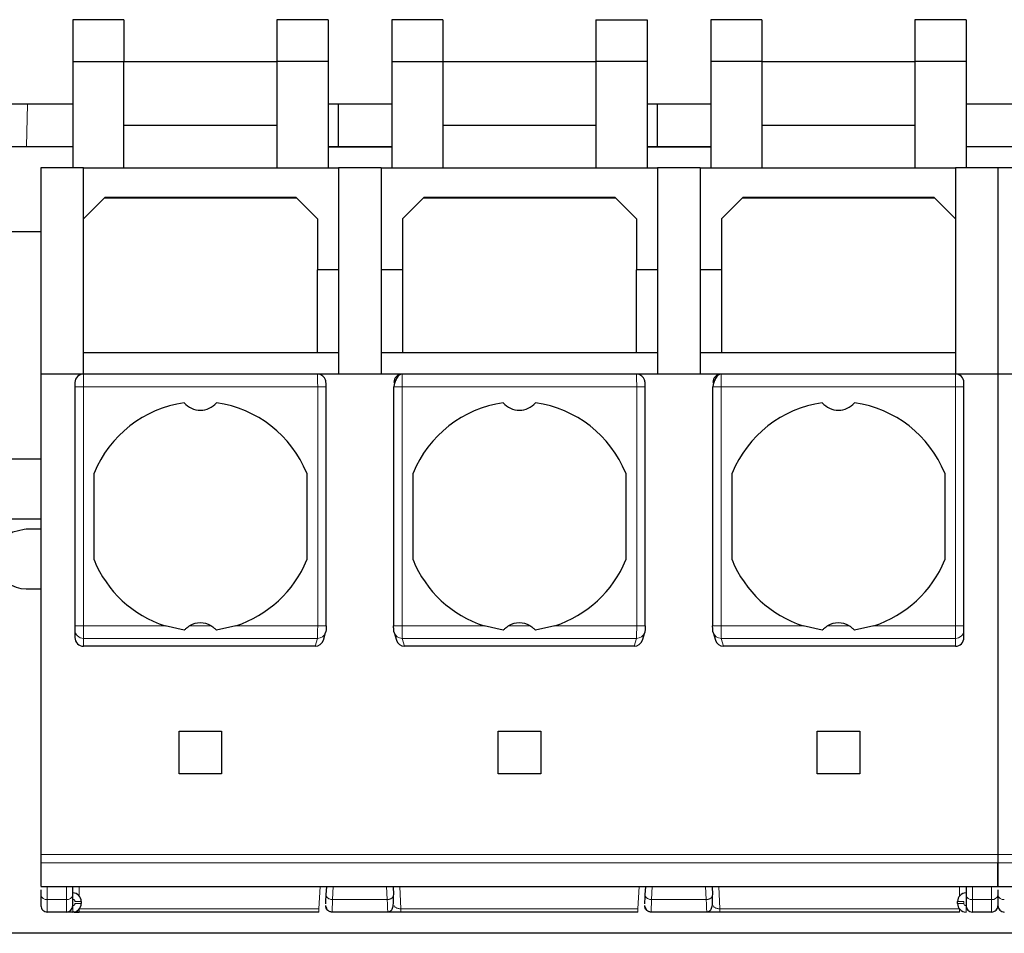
# Model space of a CAD drawing. Header units: millimetres. Extents: x 5 to 418, y 2 to 292.
# Tile 3 of 32: x 65 to 88, y 53 to 74. Entities that reach past the tile are written whole.
import ezdxf

# ---------------------------------------------------------------- set-up
doc = ezdxf.new("R2010")
doc.units = ezdxf.units.MM

msp = doc.modelspace()

# ---------------------------------------------------------------- linework, layer by layer
at = {"color": 7, "linetype": 'Continuous', "lineweight": 25}
for p, q in [((66.153, 74.113), (66.153, 73.13)), ((67.353, 74.113), (66.153, 74.113)), ((67.353, 74.113), (67.353, 73.13)), ((72.153, 74.113), (70.953, 74.113)), ((70.953, 74.113), (70.953, 73.13)), ((72.153, 74.113), (72.153, 73.13)), ((73.653, 74.113), (73.653, 73.13)), ((74.853, 74.113), (73.653, 74.113)), ((74.853, 74.113), (74.853, 73.13)), ((78.453, 74.113), (79.653, 74.113)), ((78.453, 74.113), (78.453, 73.13)), ((79.653, 74.113), (79.653, 73.13)), ((81.153, 74.113), (81.153, 73.13)), ((82.353, 74.113), (81.153, 74.113)), ((82.353, 74.113), (82.353, 73.13)), ((87.153, 74.113), (85.953, 74.113)), ((85.953, 74.113), (85.953, 73.13)), ((87.153, 74.113), (87.153, 73.13)), ((66.153, 73.13), (67.353, 73.13)), ((66.153, 73.13), (66.153, 70.63)), ((67.353, 70.63), (67.353, 73.13)), ((67.353, 73.13), (70.953, 73.13)), ((72.153, 73.13), (70.953, 73.13)), ((70.953, 73.13), (70.953, 70.63)), ((72.153, 73.13), (72.153, 70.63)), ((73.653, 73.13), (74.853, 73.13)), ((73.653, 73.13), (73.653, 70.63)), ((74.853, 73.13), (74.853, 70.63)), ((74.853, 73.13), (78.453, 73.13)), ((79.653, 73.13), (78.453, 73.13)), ((78.453, 73.13), (78.453, 70.63)), ((79.653, 73.13), (79.653, 70.63)), ((82.353, 73.13), (81.153, 73.13)), ((81.153, 73.13), (81.153, 70.63)), ((82.353, 73.13), (82.353, 70.63)), ((82.353, 73.13), (85.953, 73.13)), ((87.153, 73.13), (85.953, 73.13)), ((85.953, 73.13), (85.953, 70.63)), ((87.153, 73.13), (87.153, 70.63)), ((66.153, 72.13), (57.793, 72.13)), ((73.653, 72.13), (72.153, 72.13)), ((72.403, 71.13), (72.403, 72.13)), ((81.153, 72.13), (79.653, 72.13)), ((79.903, 71.13), (79.903, 72.13)), ((88.653, 72.13), (87.153, 72.13)), ((67.353, 71.63), (70.953, 71.63)), ((74.853, 71.63), (78.453, 71.63)), ((82.353, 71.63), (85.953, 71.63)), ((63.903, 71.13), (66.153, 71.13)), ((72.153, 71.13), (73.653, 71.13)), ((72.153, 71.12), (73.653, 71.12)), ((79.653, 71.13), (81.153, 71.13)), ((79.653, 71.12), (81.153, 71.12)), ((87.153, 71.13), (88.653, 71.13)), ((66.403, 70.63), (65.403, 70.63)), ((65.403, 70.63), (65.403, 65.78)), ((66.403, 65.78), (66.403, 70.63)), ((66.403, 70.63), (72.403, 70.63)), ((73.403, 70.63), (72.403, 70.63)), ((72.403, 70.63), (72.403, 65.78)), ((73.403, 70.63), (73.403, 65.78)), ((73.403, 70.63), (79.903, 70.63)), ((80.903, 70.63), (79.903, 70.63)), ((79.903, 70.63), (79.903, 65.78)), ((80.903, 70.63), (80.903, 65.78)), ((80.903, 70.63), (86.903, 70.63)), ((87.903, 70.63), (86.903, 70.63)), ((86.903, 70.63), (86.903, 65.78)), ((88.903, 70.63), (87.903, 70.63)), ((87.903, 70.63), (87.903, 65.78)), ((66.903, 69.93), (66.403, 69.43)), ((71.416, 69.917), (66.89, 69.917)), ((71.403, 69.93), (66.903, 69.93)), ((71.903, 69.43), (71.403, 69.93)), ((74.403, 69.93), (73.903, 69.43)), ((78.916, 69.917), (74.39, 69.917)), ((78.903, 69.93), (74.403, 69.93)), ((79.403, 69.43), (78.903, 69.93)), ((81.903, 69.93), (81.403, 69.43)), ((86.416, 69.917), (81.89, 69.917)), ((86.403, 69.93), (81.903, 69.93)), ((86.903, 69.43), (86.403, 69.93)), ((71.903, 69.43), (71.903, 68.23)), ((73.903, 69.43), (73.903, 68.23)), ((79.403, 69.43), (79.403, 68.23)), ((81.403, 69.43), (81.403, 68.23)), ((63.903, 69.13), (65.403, 69.13)), ((72.403, 68.23), (71.903, 68.23)), ((71.903, 66.28), (71.903, 68.23)), ((73.903, 68.23), (73.403, 68.23)), ((73.903, 68.23), (73.903, 66.28)), ((79.903, 68.23), (79.403, 68.23)), ((79.403, 66.28), (79.403, 68.23)), ((81.403, 68.23), (80.903, 68.23)), ((81.403, 68.23), (81.403, 66.28)), ((71.903, 66.28), (66.403, 66.28)), ((72.403, 66.28), (71.903, 66.28)), ((73.903, 66.28), (73.403, 66.28)), ((79.403, 66.28), (73.903, 66.28)), ((79.903, 66.28), (79.403, 66.28)), ((81.403, 66.28), (80.903, 66.28)), ((86.903, 66.28), (81.403, 66.28)), ((65.403, 65.78), (65.403, 54.48)), ((66.403, 65.78), (65.403, 65.78)), ((71.905, 65.78), (66.403, 65.78)), ((73.901, 65.78), (71.905, 65.78)), ((79.405, 65.78), (73.901, 65.78)), ((81.401, 65.78), (79.405, 65.78)), ((86.903, 65.78), (81.401, 65.78)), ((87.903, 65.78), (86.903, 65.78)), ((87.903, 65.78), (87.903, 54.48)), ((88.903, 65.78), (87.903, 65.78)), ((66.203, 65.58), (66.203, 65.48)), ((87.103, 65.48), (87.103, 65.58)), ((66.203, 65.48), (66.203, 59.861)), ((72.11, 59.86), (72.11, 65.48)), ((73.696, 65.483), (73.696, 59.861)), ((79.61, 59.86), (79.61, 65.48)), ((81.196, 65.483), (81.196, 59.861)), ((87.103, 59.861), (87.103, 65.48)), ((65.403, 63.78), (48.753, 63.78)), ((66.653, 61.411), (66.653, 63.45)), ((71.653, 63.45), (71.653, 61.411)), ((74.153, 61.411), (74.153, 63.45)), ((79.153, 63.45), (79.153, 61.411)), ((81.653, 61.411), (81.653, 63.45)), ((86.653, 63.45), (86.653, 61.411)), ((48.753, 62.38), (65.403, 62.38)), ((65.403, 62.13), (65.053, 62.13)), ((65.053, 60.73), (65.403, 60.73)), ((66.203, 59.763), (66.203, 59.584)), ((68.774, 59.757), (68.322, 59.861)), ((69.984, 59.861), (69.531, 59.757)), ((76.274, 59.757), (75.822, 59.861)), ((77.484, 59.861), (77.031, 59.757)), ((83.774, 59.757), (83.322, 59.861)), ((84.984, 59.861), (84.531, 59.757)), ((87.103, 59.584), (87.103, 59.763)), ((72.044, 59.527), (72.098, 59.706)), ((73.708, 59.706), (73.761, 59.527)), ((79.544, 59.527), (79.598, 59.706)), ((81.208, 59.706), (81.261, 59.527)), ((71.851, 59.38), (66.403, 59.38)), ((79.351, 59.38), (73.955, 59.38)), ((86.903, 59.38), (81.455, 59.38)), ((68.653, 57.38), (69.653, 57.38)), ((68.653, 56.38), (68.653, 57.38)), ((69.653, 57.38), (69.653, 56.38)), ((76.153, 57.38), (77.153, 57.38)), ((76.153, 56.38), (76.153, 57.38)), ((77.153, 57.38), (77.153, 56.38)), ((83.653, 57.38), (84.653, 57.38)), ((83.653, 56.38), (83.653, 57.38)), ((84.653, 57.38), (84.653, 56.38)), ((69.653, 56.38), (68.653, 56.38)), ((77.153, 56.38), (76.153, 56.38)), ((84.653, 56.38), (83.653, 56.38)), ((65.403, 54.48), (65.403, 54.29)), ((87.903, 54.48), (87.903, 54.29)), ((65.403, 53.735), (87.903, 53.735)), ((66.153, 53.529), (66.153, 53.735)), ((72.111, 53.537), (72.122, 53.735)), ((73.684, 53.735), (73.694, 53.537)), ((79.611, 53.537), (79.622, 53.735)), ((81.184, 53.735), (81.194, 53.537)), ((87.153, 53.735), (87.153, 53.529)), ((87.903, 53.735), (110.403, 53.735)), ((65.403, 53.654), (65.403, 53.529)), ((87.903, 53.654), (87.903, 53.529)), ((87.903, 53.61), (87.903, 53.529)), ((66.353, 53.38), (66.353, 53.33)), ((72.099, 53.26), (72.121, 53.221)), ((79.599, 53.26), (79.621, 53.221)), ((86.953, 53.33), (86.953, 53.38)), ((66.003, 53.13), (65.553, 53.13)), ((71.94, 53.13), (66.303, 53.13)), ((73.558, 53.13), (72.248, 53.13)), ((79.44, 53.13), (73.866, 53.13)), ((81.058, 53.13), (79.748, 53.13)), ((87.003, 53.13), (81.366, 53.13)), ((87.753, 53.13), (87.303, 53.13)), ((137.903, 52.63), (37.903, 52.63))]:
    msp.add_line(p, q, dxfattribs=at)
at = {"color": 7, "linetype": 'Continuous', "lineweight": 18}
for p, q in [((65.063, 71.13), (65.086, 72.13)), ((66.403, 65.78), (66.403, 65.48)), ((86.903, 65.48), (86.903, 65.78)), ((66.403, 65.48), (66.203, 65.48)), ((66.403, 65.48), (66.403, 59.861)), ((66.403, 65.48), (71.91, 65.48)), ((71.91, 65.48), (71.91, 59.861)), ((72.11, 65.48), (71.91, 65.48)), ((73.896, 59.861), (73.896, 65.48)), ((73.896, 65.48), (79.41, 65.48)), ((79.41, 65.48), (79.41, 59.861)), ((79.61, 65.48), (79.41, 65.48)), ((81.396, 59.861), (81.396, 65.48)), ((81.396, 65.48), (86.903, 65.48)), ((86.903, 59.861), (86.903, 65.48)), ((87.103, 65.48), (86.903, 65.48)), ((66.203, 59.861), (66.403, 59.861)), ((68.322, 59.861), (66.403, 59.861)), ((66.403, 59.566), (66.403, 59.861)), ((69.406, 59.861), (68.899, 59.861)), ((71.91, 59.861), (69.984, 59.861)), ((73.696, 59.861), (73.896, 59.861)), ((75.822, 59.861), (73.896, 59.861)), ((76.906, 59.861), (76.399, 59.861)), ((79.41, 59.861), (77.484, 59.861)), ((81.196, 59.861), (81.396, 59.861)), ((83.322, 59.861), (81.396, 59.861)), ((84.406, 59.861), (83.899, 59.861)), ((86.903, 59.861), (84.984, 59.861)), ((86.903, 59.566), (86.903, 59.861)), ((86.903, 59.861), (87.103, 59.861)), ((71.906, 59.566), (66.403, 59.566)), ((66.403, 59.38), (66.403, 59.566)), ((71.851, 59.38), (71.906, 59.566)), ((79.406, 59.566), (73.9, 59.566)), ((73.955, 59.38), (73.9, 59.566)), ((79.351, 59.38), (79.406, 59.566)), ((86.903, 59.566), (81.4, 59.566)), ((81.455, 59.38), (81.4, 59.566)), ((86.903, 59.38), (86.903, 59.566)), ((65.403, 54.48), (87.903, 54.48)), ((87.903, 54.48), (110.403, 54.48)), ((87.903, 54.29), (65.403, 54.29)), ((110.403, 54.29), (87.903, 54.29)), ((65.553, 53.423), (65.553, 53.735)), ((66.003, 53.423), (66.003, 53.735)), ((66.303, 53.735), (66.303, 53.513)), ((71.968, 53.735), (71.94, 53.205)), ((72.261, 53.423), (72.277, 53.735)), ((73.528, 53.735), (73.545, 53.423)), ((73.866, 53.205), (73.838, 53.735)), ((79.468, 53.735), (79.44, 53.205)), ((79.761, 53.423), (79.777, 53.735)), ((81.028, 53.735), (81.045, 53.423)), ((81.366, 53.205), (81.338, 53.735)), ((87.003, 53.51), (87.003, 53.735)), ((87.303, 53.735), (87.303, 53.423)), ((87.753, 53.735), (87.753, 53.423)), ((66.003, 53.423), (65.553, 53.423)), ((65.553, 53.13), (65.553, 53.423)), ((66.003, 53.13), (66.003, 53.423)), ((66.153, 53.13), (66.153, 53.28)), ((66.203, 53.38), (66.353, 53.38)), ((66.353, 53.33), (66.203, 53.33)), ((73.545, 53.423), (72.261, 53.423)), ((81.045, 53.423), (79.761, 53.423)), ((86.953, 53.38), (87.103, 53.38)), ((87.103, 53.33), (86.953, 53.33)), ((87.103, 53.33), (87.103, 53.38)), ((87.753, 53.423), (87.303, 53.423)), ((87.303, 53.423), (87.303, 53.13)), ((87.753, 53.423), (87.753, 53.13)), ((66.303, 53.13), (66.303, 53.198)), ((71.94, 53.205), (66.309, 53.205)), ((71.94, 53.13), (71.94, 53.205)), ((79.44, 53.205), (73.866, 53.205)), ((79.44, 53.13), (79.44, 53.205)), ((86.997, 53.205), (81.366, 53.205)), ((87.003, 53.13), (87.003, 53.198))]:
    msp.add_line(p, q, dxfattribs=at)
at = {"color": 7, "linetype": 'Continuous', "lineweight": 25, "flags": 128}
for points in [[(65.053, 62.13), (65.011, 62.129), (64.747, 62.06)], [(72.106, 59.763), (72.102, 59.724), (72.098, 59.706)], [(73.708, 59.706), (73.704, 59.724), (73.7, 59.763)], [(79.606, 59.763), (79.602, 59.724), (79.598, 59.706)], [(81.208, 59.706), (81.204, 59.724), (81.2, 59.763)]]:
    msp.add_lwpolyline(points, dxfattribs=at)
at = {"color": 7, "linetype": 'Continuous', "lineweight": 25}
for centre, radius, start, end in [((66.403, 65.58), 0.2, 90, 180), ((73.901, 65.581), 0.2, 90.0393, 180.0393), ((81.401, 65.581), 0.2, 90.0393, 180.0393), ((86.903, 65.58), 0.2, 360, 90), ((69.153, 62.43), 2.7, 98.0593, 157.8084), ((69.153, 65.43), 0.5, 220.7934, 319.2066), ((69.153, 62.43), 2.7, 22.1916, 81.9407), ((76.653, 62.43), 2.7, 98.0593, 157.8084), ((76.653, 65.43), 0.5, 220.7934, 319.2066), ((76.653, 62.43), 2.7, 22.1916, 81.9407), ((84.153, 62.43), 2.7, 98.0593, 157.8084), ((84.153, 65.43), 0.5, 220.7934, 319.2066), ((84.153, 62.43), 2.7, 22.1916, 81.9407), ((65.053, 61.43), 0.7, 115.9423, 270), ((69.153, 62.43), 2.7, 202.1916, 252.0821), ((69.153, 62.43), 2.7, 287.9179, 337.8084), ((76.653, 62.43), 2.7, 202.1916, 252.0821), ((76.653, 62.43), 2.7, 287.9179, 337.8084), ((84.153, 62.43), 2.7, 202.1916, 252.0821), ((84.153, 62.43), 2.7, 287.9179, 337.8084), ((69.153, 59.43), 0.5, 59.5336, 120.4664), ((76.653, 59.43), 0.5, 59.5336, 120.4664), ((84.153, 59.43), 0.5, 59.5336, 120.4664), ((66.153, 53.38), 0.2, 360, 90), ((87.153, 53.38), 0.2, 90, 180), ((65.553, 53.28), 0.15, 179.9973, 270), ((66.003, 53.28), 0.15, 270, 0), ((66.153, 53.33), 0.2, 270, 360), ((87.153, 53.33), 0.2, 180, 270), ((87.303, 53.28), 0.15, 180, 270), ((87.753, 53.28), 0.15, 270, 0.0002), ((88.053, 53.28), 0.15, 179.9973, 270)]:
    msp.add_arc(centre, radius, start, end, dxfattribs=at)
at = {"color": 7, "linetype": 'Continuous', "lineweight": 18}
for centre, radius, start, end in [((66.401, 59.764), 0.198, 180.4419, 270.4352), ((86.904, 59.764), 0.198, 269.5647, 359.5581), ((71.909, 59.763), 0.197, 269.1608, 343.1106), ((73.897, 59.763), 0.197, 196.7875, 270.9412), ((79.409, 59.763), 0.197, 269.1608, 343.1106), ((81.397, 59.763), 0.197, 196.7875, 270.9412), ((65.534, 53.556), 0.134, 191.4218, 278.0495), ((66.022, 53.556), 0.134, 261.9502, 348.5797), ((87.284, 53.556), 0.134, 191.4218, 278.0495), ((87.772, 53.556), 0.134, 261.9505, 348.5782), ((88.034, 53.556), 0.134, 191.4218, 278.0495)]:
    msp.add_arc(centre, radius, start, end, dxfattribs=at)
at = {"color": 7, "linetype": 'Continuous', "lineweight": 25}
for centre, major_axis, ratio, start_param, end_param in [((66.403, 59.584), (0, -0.203), 0.984808, 4.712389, 6.283185), ((71.853, 59.584), (0.058, 0.195), 0.983499, 3.425984, 4.712389), ((73.953, 59.584), (0.058, -0.195), 0.983499, 4.712389, 5.998794), ((79.353, 59.584), (0.058, 0.195), 0.983499, 3.425984, 4.712389), ((81.453, 59.584), (0.058, -0.195), 0.983499, 4.712389, 5.998794), ((86.903, 59.584), (0, 0.203), 0.984808, 3.141593, 4.712389)]:
    msp.add_ellipse(centre, major_axis=major_axis, ratio=ratio, start_param=start_param, end_param=end_param, dxfattribs=at)
at = {"color": 7, "linetype": 'Continuous', "lineweight": 18}
for points, knots in [([(71.91, 65.48), (71.91, 65.512), (71.91, 65.579), (71.909, 65.658), (71.908, 65.714), (71.907, 65.75), (71.906, 65.775), (71.905, 65.779), (71.905, 65.78)], [0, 0, 0, 0, 0.198108, 0.430327, 0.559842, 0.697964, 0.844685, 1, 1, 1, 1]), ([(73.901, 65.78), (73.9, 65.779), (73.9, 65.775), (73.898, 65.75), (73.898, 65.715), (73.897, 65.659), (73.896, 65.579), (73.896, 65.512), (73.896, 65.48)], [0, 0, 0, 0, 0.154998, 0.301493, 0.439478, 0.568949, 0.801349, 1, 1, 1, 1]), ([(79.41, 65.48), (79.41, 65.512), (79.41, 65.579), (79.409, 65.658), (79.408, 65.714), (79.407, 65.75), (79.406, 65.775), (79.405, 65.779), (79.405, 65.78)], [0, 0, 0, 0, 0.198108, 0.430327, 0.559842, 0.697964, 0.844685, 1, 1, 1, 1]), ([(81.401, 65.78), (81.4, 65.779), (81.4, 65.775), (81.398, 65.75), (81.398, 65.715), (81.397, 65.659), (81.396, 65.579), (81.396, 65.512), (81.396, 65.48)], [0, 0, 0, 0, 0.154998, 0.301493, 0.439478, 0.568949, 0.801349, 1, 1, 1, 1]), ([(71.906, 59.566), (71.906, 59.571), (71.907, 59.58), (71.908, 59.616), (71.909, 59.679), (71.91, 59.769), (71.91, 59.832), (71.91, 59.861)], [0, 0, 0, 0, 0.147206, 0.288161, 0.550206, 0.787508, 1, 1, 1, 1]), ([(73.9, 59.566), (73.9, 59.571), (73.899, 59.58), (73.898, 59.617), (73.897, 59.679), (73.896, 59.769), (73.896, 59.832), (73.896, 59.861)], [0, 0, 0, 0, 0.147993, 0.28951, 0.551999, 0.788853, 1, 1, 1, 1]), ([(79.406, 59.566), (79.406, 59.571), (79.407, 59.58), (79.408, 59.616), (79.409, 59.679), (79.41, 59.769), (79.41, 59.832), (79.41, 59.861)], [0, 0, 0, 0, 0.147206, 0.288161, 0.550206, 0.787508, 1, 1, 1, 1]), ([(81.4, 59.566), (81.4, 59.571), (81.399, 59.58), (81.398, 59.617), (81.397, 59.679), (81.396, 59.769), (81.396, 59.832), (81.396, 59.861)], [0, 0, 0, 0, 0.147993, 0.28951, 0.551999, 0.788853, 1, 1, 1, 1]), ([(66.153, 53.43), (66.159, 53.43), (66.173, 53.428), (66.186, 53.418), (66.195, 53.409), (66.201, 53.397), (66.202, 53.387), (66.203, 53.38)], [0, 0, 0, 0, 0.249173, 0.498991, 0.624116, 0.746059, 1, 1, 1, 1]), ([(66.203, 53.33), (66.202, 53.324), (66.201, 53.311), (66.191, 53.297), (66.181, 53.289), (66.169, 53.282), (66.16, 53.281), (66.153, 53.28)], [0, 0, 0, 0, 0.249173, 0.498991, 0.624116, 0.746059, 1, 1, 1, 1]), ([(72.261, 53.423), (72.259, 53.378), (72.255, 53.289), (72.25, 53.166), (72.249, 53.144), (72.248, 53.13)], [0, 0, 0, 0, 0.260947, 0.514958, 1, 1, 1, 1]), ([(73.558, 53.13), (73.557, 53.144), (73.556, 53.166), (73.551, 53.289), (73.547, 53.378), (73.545, 53.423)], [0, 0, 0, 0, 0.485198, 0.73917, 1, 1, 1, 1]), ([(73.866, 53.205), (73.856, 53.206), (73.833, 53.208), (73.802, 53.215), (73.772, 53.224), (73.744, 53.238), (73.716, 53.261), (73.711, 53.278), (73.708, 53.288)], [0, 0, 0, 0, 0.100368, 0.212661, 0.340751, 0.487262, 0.679289, 1, 1, 1, 1]), ([(79.761, 53.423), (79.759, 53.378), (79.755, 53.289), (79.75, 53.166), (79.749, 53.144), (79.748, 53.13)], [0, 0, 0, 0, 0.260947, 0.514958, 1, 1, 1, 1]), ([(81.058, 53.13), (81.057, 53.144), (81.056, 53.166), (81.051, 53.289), (81.047, 53.378), (81.045, 53.423)], [0, 0, 0, 0, 0.485198, 0.73917, 1, 1, 1, 1]), ([(81.366, 53.205), (81.356, 53.206), (81.333, 53.208), (81.302, 53.215), (81.272, 53.224), (81.244, 53.238), (81.216, 53.261), (81.211, 53.278), (81.208, 53.288)], [0, 0, 0, 0, 0.100368, 0.212661, 0.340751, 0.487262, 0.679289, 1, 1, 1, 1]), ([(87.153, 53.28), (87.146, 53.281), (87.133, 53.283), (87.119, 53.292), (87.111, 53.302), (87.105, 53.314), (87.104, 53.324), (87.103, 53.33)], [0, 0, 0, 0, 0.249173, 0.498991, 0.624116, 0.746059, 1, 1, 1, 1]), ([(87.153, 53.28), (87.153, 53.262), (87.153, 53.233), (87.153, 53.198), (87.153, 53.174), (87.153, 53.154), (87.153, 53.136), (87.153, 53.132), (87.153, 53.13)], [0, 0, 0, 0, 0.239457, 0.368361, 0.5, 0.631639, 0.760543, 1, 1, 1, 1])]:
    msp.add_open_spline(points, degree=3, knots=knots, dxfattribs=at)
at = {"color": 7, "linetype": 'Continuous', "lineweight": 25}
for points, knots in [([(72.11, 65.48), (72.11, 65.494), (72.109, 65.54), (72.107, 65.591), (72.096, 65.642), (72.081, 65.675), (72.06, 65.706), (72.028, 65.738), (71.978, 65.77), (71.938, 65.777), (71.916, 65.78)], [0, 0, 0, 0, 0.09831, 0.321588, 0.420373, 0.505066, 0.583382, 0.685472, 0.825801, 1, 1, 1, 1]), ([(73.869, 65.778), (73.859, 65.775), (73.838, 65.769), (73.808, 65.742), (73.78, 65.703), (73.754, 65.656), (73.733, 65.606), (73.716, 65.557), (73.704, 65.514), (73.7, 65.491), (73.698, 65.48)], [0, 0, 0, 0, 0.145436, 0.288503, 0.42728, 0.55988, 0.684597, 0.800064, 0.905355, 1, 1, 1, 1]), ([(79.61, 65.48), (79.61, 65.494), (79.609, 65.54), (79.607, 65.591), (79.596, 65.642), (79.581, 65.675), (79.56, 65.706), (79.528, 65.738), (79.478, 65.77), (79.438, 65.777), (79.416, 65.78)], [0, 0, 0, 0, 0.09831, 0.3215882, 0.4203735, 0.5050658, 0.5833823, 0.6854719, 0.8258006, 1, 1, 1, 1]), ([(81.369, 65.778), (81.359, 65.775), (81.338, 65.769), (81.308, 65.742), (81.28, 65.703), (81.254, 65.656), (81.233, 65.606), (81.216, 65.557), (81.204, 65.514), (81.2, 65.491), (81.198, 65.48)], [0, 0, 0, 0, 0.145436, 0.288503, 0.42728, 0.55988, 0.684597, 0.800064, 0.905355, 1, 1, 1, 1]), ([(66.203, 59.861), (66.203, 59.85), (66.203, 59.826), (66.203, 59.796), (66.203, 59.772), (66.203, 59.766), (66.203, 59.763)], [0, 0, 0, 0, 0.248422, 0.499806, 0.748451, 1, 1, 1, 1]), ([(68.774, 59.757), (68.791, 59.775), (68.828, 59.815), (68.874, 59.845), (68.899, 59.861)], [0, 0, 0, 0, 0.457928, 1, 1, 1, 1]), ([(69.406, 59.861), (69.432, 59.845), (69.478, 59.815), (69.515, 59.775), (69.531, 59.757)], [0, 0, 0, 0, 0.542072, 1, 1, 1, 1]), ([(72.11, 59.861), (72.11, 59.849), (72.11, 59.823), (72.109, 59.793), (72.107, 59.771), (72.106, 59.766), (72.106, 59.763)], [0, 0, 0, 0, 0.27254, 0.548079, 0.772616, 1, 1, 1, 1]), ([(73.7, 59.763), (73.699, 59.766), (73.698, 59.774), (73.697, 59.8), (73.696, 59.83), (73.696, 59.851), (73.696, 59.861)], [0, 0, 0, 0, 0.274232, 0.551157, 0.774246, 1, 1, 1, 1]), ([(76.274, 59.757), (76.291, 59.775), (76.328, 59.815), (76.374, 59.845), (76.399, 59.861)], [0, 0, 0, 0, 0.457928, 1, 1, 1, 1]), ([(76.906, 59.861), (76.932, 59.845), (76.978, 59.815), (77.015, 59.775), (77.031, 59.757)], [0, 0, 0, 0, 0.542072, 1, 1, 1, 1]), ([(79.61, 59.861), (79.61, 59.849), (79.61, 59.823), (79.609, 59.793), (79.607, 59.771), (79.606, 59.766), (79.606, 59.763)], [0, 0, 0, 0, 0.27254, 0.548079, 0.772616, 1, 1, 1, 1]), ([(81.2, 59.763), (81.199, 59.766), (81.198, 59.774), (81.197, 59.8), (81.196, 59.83), (81.196, 59.851), (81.196, 59.861)], [0, 0, 0, 0, 0.274232, 0.551157, 0.774246, 1, 1, 1, 1]), ([(83.774, 59.757), (83.791, 59.775), (83.828, 59.815), (83.874, 59.845), (83.899, 59.861)], [0, 0, 0, 0, 0.457928, 1, 1, 1, 1]), ([(84.406, 59.861), (84.432, 59.845), (84.478, 59.815), (84.515, 59.775), (84.531, 59.757)], [0, 0, 0, 0, 0.542072, 1, 1, 1, 1]), ([(87.103, 59.763), (87.103, 59.766), (87.103, 59.772), (87.103, 59.796), (87.103, 59.826), (87.103, 59.85), (87.103, 59.861)], [0, 0, 0, 0, 0.248422, 0.499806, 0.748451, 1, 1, 1, 1]), ([(65.403, 54.29), (65.403, 54.235), (65.403, 54.125), (65.403, 53.973), (65.403, 53.861), (65.403, 53.792), (65.403, 53.745), (65.403, 53.74), (65.403, 53.738)], [0, 0, 0, 0, 0.138298, 0.276372, 0.465414, 0.620982, 0.780491, 1, 1, 1, 1]), ([(87.903, 54.29), (87.903, 54.235), (87.903, 54.125), (87.903, 53.973), (87.903, 53.861), (87.903, 53.792), (87.903, 53.745), (87.903, 53.74), (87.903, 53.738)], [0, 0, 0, 0, 0.138298, 0.276372, 0.465414, 0.620982, 0.780491, 1, 1, 1, 1]), ([(87.903, 53.741), (87.903, 53.74), (87.903, 53.736), (87.903, 53.779), (87.903, 53.856), (87.903, 53.95), (87.903, 54.051), (87.903, 54.169), (87.903, 54.257), (87.903, 54.29)], [0, 0, 0, 0, 0.108475, 0.361535, 0.567867, 0.670838, 0.777556, 0.918766, 1, 1, 1, 1]), ([(72.1, 53.321), (72.1, 53.328), (72.102, 53.351), (72.107, 53.463), (72.111, 53.537)], [0, 0, 0, 0, 0.333907, 1, 1, 1, 1]), ([(73.557, 53.135), (73.563, 53.136), (73.575, 53.136), (73.6, 53.142), (73.645, 53.166), (73.679, 53.227), (73.696, 53.336), (73.694, 53.452), (73.693, 53.517)], [0, 0, 0, 0, 0.024737, 0.051812, 0.118357, 0.317804, 0.61258, 1, 1, 1, 1]), ([(79.6, 53.321), (79.6, 53.328), (79.602, 53.351), (79.607, 53.463), (79.611, 53.537)], [0, 0, 0, 0, 0.333907, 1, 1, 1, 1]), ([(81.057, 53.135), (81.063, 53.136), (81.075, 53.136), (81.1, 53.142), (81.145, 53.166), (81.179, 53.227), (81.196, 53.336), (81.194, 53.452), (81.193, 53.517)], [0, 0, 0, 0, 0.024737, 0.051812, 0.118357, 0.317804, 0.61258, 1, 1, 1, 1]), ([(66.153, 53.13), (66.133, 53.13), (66.094, 53.13), (66.045, 53.13), (66.009, 53.13), (66.005, 53.13), (66.003, 53.13)], [0, 0, 0, 0, 0.249127, 0.499863, 0.749135, 1, 1, 1, 1]), ([(66.303, 53.13), (66.28, 53.131), (66.235, 53.131), (66.196, 53.13), (66.154, 53.133), (66.196, 53.13), (66.235, 53.131), (66.28, 53.131), (66.303, 53.13)], [0, 0, 0, 0, 0.2102, 0.411837, 0.5, 0.588163, 0.7898, 1, 1, 1, 1]), ([(72.107, 53.235), (72.113, 53.221), (72.127, 53.192), (72.162, 53.16), (72.204, 53.139), (72.234, 53.137), (72.248, 53.135)], [0, 0, 0, 0, 0.25579, 0.51592, 0.767511, 1, 1, 1, 1]), ([(73.866, 53.13), (73.843, 53.13), (73.797, 53.13), (73.734, 53.13), (73.677, 53.13), (73.618, 53.13), (73.568, 53.13), (73.561, 53.13), (73.558, 53.13)], [0, 0, 0, 0, 0.130146, 0.264614, 0.391983, 0.526577, 0.773037, 1, 1, 1, 1]), ([(79.607, 53.235), (79.613, 53.221), (79.627, 53.192), (79.662, 53.16), (79.704, 53.139), (79.734, 53.137), (79.748, 53.135)], [0, 0, 0, 0, 0.25579, 0.51592, 0.767511, 1, 1, 1, 1]), ([(81.366, 53.13), (81.343, 53.13), (81.297, 53.13), (81.234, 53.13), (81.177, 53.13), (81.118, 53.13), (81.068, 53.13), (81.061, 53.13), (81.058, 53.13)], [0, 0, 0, 0, 0.130146, 0.264614, 0.391983, 0.526577, 0.773037, 1, 1, 1, 1])]:
    msp.add_open_spline(points, degree=3, knots=knots, dxfattribs=at)
at = {"color": 7, "linetype": 'Continuous', "lineweight": 18}
for points in [[(73.696, 65.48), (73.696, 65.48), (73.696, 65.48), (73.707, 65.48), (73.725, 65.48), (73.749, 65.48), (73.78, 65.48), (73.816, 65.48), (73.855, 65.48), (73.882, 65.48), (73.896, 65.48)], [(81.196, 65.48), (81.196, 65.48), (81.196, 65.48), (81.207, 65.48), (81.225, 65.48), (81.249, 65.48), (81.28, 65.48), (81.316, 65.48), (81.355, 65.48), (81.382, 65.48), (81.396, 65.48)], [(72.11, 59.861), (72.11, 59.861), (72.11, 59.861), (72.099, 59.861), (72.081, 59.861), (72.056, 59.861), (72.025, 59.861), (71.99, 59.861), (71.951, 59.861), (71.924, 59.861), (71.91, 59.861)], [(79.61, 59.861), (79.61, 59.861), (79.61, 59.861), (79.599, 59.861), (79.581, 59.861), (79.556, 59.861), (79.525, 59.861), (79.49, 59.861), (79.451, 59.861), (79.424, 59.861), (79.41, 59.861)], [(72.261, 53.423), (72.251, 53.424), (72.231, 53.425), (72.202, 53.433), (72.176, 53.444), (72.152, 53.458), (72.134, 53.476), (72.12, 53.495), (72.112, 53.516), (72.112, 53.53), (72.111, 53.537)], [(73.694, 53.537), (73.694, 53.53), (73.694, 53.516), (73.686, 53.495), (73.672, 53.476), (73.653, 53.458), (73.63, 53.444), (73.604, 53.433), (73.575, 53.425), (73.555, 53.424), (73.545, 53.423)], [(79.761, 53.423), (79.751, 53.424), (79.731, 53.425), (79.702, 53.433), (79.676, 53.444), (79.652, 53.458), (79.634, 53.476), (79.62, 53.495), (79.612, 53.516), (79.612, 53.53), (79.611, 53.537)], [(81.194, 53.537), (81.194, 53.53), (81.194, 53.516), (81.186, 53.495), (81.172, 53.476), (81.153, 53.458), (81.13, 53.444), (81.104, 53.433), (81.075, 53.425), (81.055, 53.424), (81.045, 53.423)], [(73.866, 53.13), (73.866, 53.131), (73.866, 53.133), (73.866, 53.149), (73.866, 53.173), (73.866, 53.195), (73.866, 53.205)], [(81.366, 53.13), (81.366, 53.131), (81.366, 53.133), (81.366, 53.149), (81.366, 53.173), (81.366, 53.195), (81.366, 53.205)]]:
    msp.add_open_spline(points, degree=3, dxfattribs=at)
at = {"color": 7, "linetype": 'Continuous', "lineweight": 25}
for points in [[(65.403, 53.529), (65.403, 53.458), (65.403, 53.315), (65.403, 53.292), (65.403, 53.28)], [(66.153, 53.28), (66.153, 53.292), (66.153, 53.315), (66.153, 53.458), (66.153, 53.529)], [(87.153, 53.529), (87.153, 53.458), (87.153, 53.315), (87.153, 53.292), (87.153, 53.28)], [(87.903, 53.529), (87.903, 53.458), (87.903, 53.315), (87.903, 53.292), (87.903, 53.28)], [(87.903, 53.529), (87.903, 53.458), (87.903, 53.315), (87.903, 53.292), (87.903, 53.28)], [(72.248, 53.13), (72.238, 53.131), (72.218, 53.132), (72.188, 53.142), (72.162, 53.157), (72.139, 53.177), (72.12, 53.201), (72.106, 53.228), (72.098, 53.258), (72.098, 53.278), (72.098, 53.288)], [(79.748, 53.13), (79.738, 53.131), (79.718, 53.132), (79.688, 53.142), (79.662, 53.157), (79.639, 53.177), (79.62, 53.201), (79.606, 53.228), (79.598, 53.258), (79.598, 53.278), (79.598, 53.288)]]:
    msp.add_open_spline(points, degree=3, dxfattribs=at)

doc.saveas('drawing.dxf')
